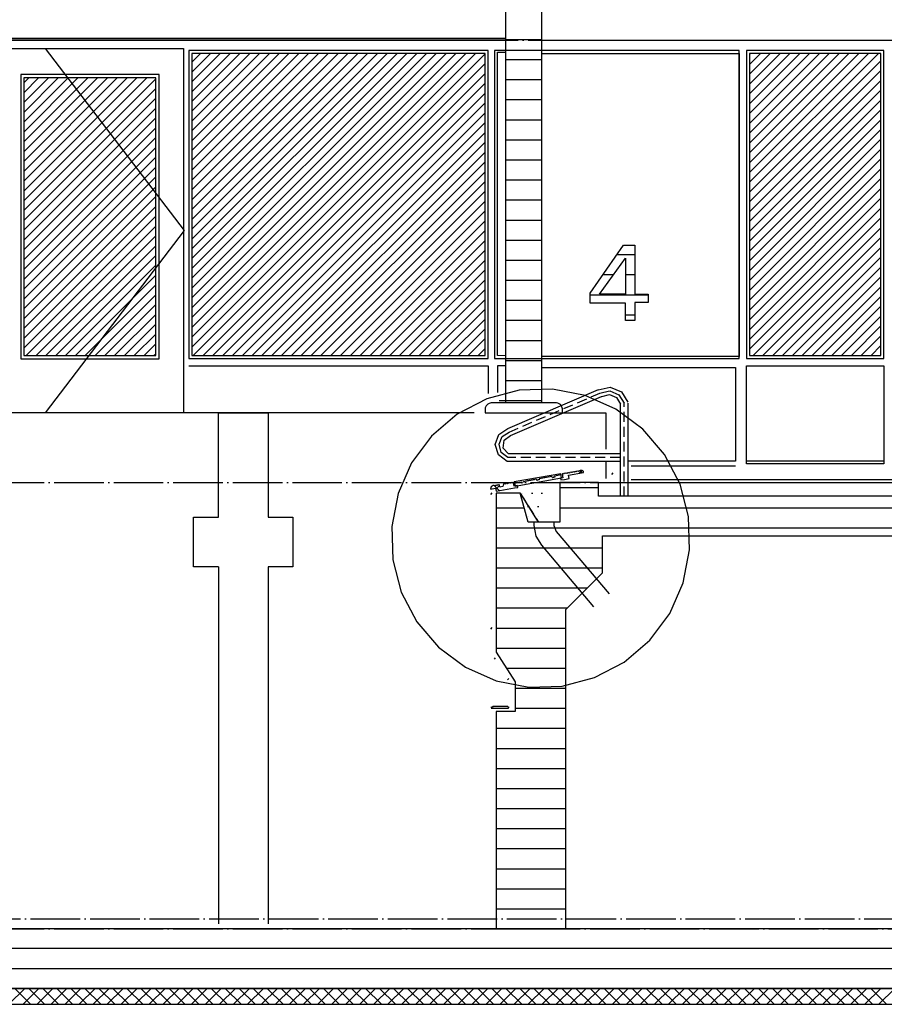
# Model space of a CAD drawing. Extents: x -37450 to 20409, y -12428 to 23550.
# Tile 27 of 55: x -15037 to -10680, y -9894 to -4933. Entities that reach past the tile are written whole.
import ezdxf

# ---------------------------------------------------------------- set-up
doc = ezdxf.new("R2010")
doc.units = 0
doc.header["$MEASUREMENT"] = 0
for name, pattern in [('DASHDOT', [300, 250, -25, 0, -25]), ('DASHED', [75, 50, -25]), ('DOT', [50, 0, -50])]:
    doc.linetypes.add(name, pattern=pattern)
for name, color, linetype in [('LAYER01', 7, 'CONTINUOUS'), ('LAYER05', 7, 'CONTINUOUS'), ('LAYER23', 5, 'CONTINUOUS'), ('LAYER28', 1, 'CONTINUOUS'), ('LAYER31', 3, 'CONTINUOUS'), ('LAYER32', 3, 'CONTINUOUS')]:
    doc.layers.add(name, color=color, linetype=linetype)

msp = doc.modelspace()

# ---------------------------------------------------------------- linework, layer by layer
at = {"layer": 'LAYER01', "color": 1, "linetype": 'DASHDOT'}
for p, q in [((-32582.25405, -5036.12635), (-3736.12745, -5036.12635)), ((-33169.5038, -7264.1266), (-4420.06415, -7264.1266)), ((-32688.2538, -9464.1266), (-4420.06415, -9464.1266)), ((-33169.5038, -9514.1266), (-4420.06415, -9514.1266))]:
    msp.add_line(p, q, dxfattribs=at)
at = {"layer": 'LAYER01', "color": 5, "linetype": 'Continuous'}
for p, q in [((-17056.37665, -5026.1257), (-12586.56615, -5026.1257)), ((-17056.37665, -5036.12635), (-12586.56615, -5036.12635)), ((-12747.6898, -6914.1258), (-28195.44065, -6914.1258)), ((-12747.6898, -6914.1258), (-12747.6898, -6914.1258)), ((-12691.5642, -6913.3438), (-12084.2514, -6913.3438)), ((-12084.2514, -6913.3438), (-12084.2514, -7096.12655)), ((-12084.2514, -7160.12575), (-12084.2514, -7244.12535)), ((-11430.8159, -7182.12585), (-11955.56565, -7182.12585)), ((-11955.56565, -7249.12565), (-9887.5641, -7249.12565)), ((-15091.0721, -9894.12535), (-15011.0733, -9814.1258)), ((-14982.3105, -9894.12535), (-15062.3108, -9814.1258)), ((-15020.36135, -9894.12535), (-14940.36405, -9814.1258)), ((-14911.59975, -9894.12535), (-14991.5985, -9814.1258)), ((-14949.6521, -9894.12535), (-14869.6533, -9814.1258)), ((-14840.889, -9894.12535), (-14920.88775, -9814.1258)), ((-14878.94135, -9894.12535), (-14798.94105, -9814.1258)), ((-14770.1767, -9894.12535), (-14850.177, -9814.1258)), ((-14808.22905, -9894.12535), (-14728.2303, -9814.1258)), ((-14699.46595, -9894.12535), (-14779.4647, -9814.1258)), ((-14737.52135, -9894.12615), (-14657.51955, -9814.1258)), ((-14628.7567, -9894.12535), (-14708.757, -9814.1258)), ((-14666.8091, -9894.12615), (-14586.8088, -9814.1258)), ((-14558.04595, -9894.12535), (-14638.04475, -9814.1258)), ((-14596.09835, -9894.12615), (-14516.09955, -9814.1258)), ((-14487.3352, -9894.12535), (-14567.334, -9814.1258)), ((-14525.38755, -9894.12615), (-14445.3888, -9814.1258)), ((-14416.6229, -9894.12535), (-14496.62325, -9814.1258)), ((-14454.67835, -9894.12615), (-14374.6765, -9814.1258)), ((-14345.9152, -9894.12535), (-14425.914, -9814.1258)), ((-14383.9676, -9894.12615), (-14303.9688, -9814.12735)), ((-14275.20295, -9894.12535), (-14355.20325, -9814.1258)), ((-14313.2553, -9894.12615), (-14233.25655, -9814.12735)), ((-14204.4922, -9894.12535), (-14284.49095, -9814.1258)), ((-14242.54455, -9894.12615), (-14162.5458, -9814.12735)), ((-14133.78145, -9894.12535), (-14213.7802, -9814.1258)), ((-14171.8338, -9894.12615), (-14091.835, -9814.12735)), ((-14063.06915, -9894.12535), (-14143.06945, -9814.1258)), ((-14101.12455, -9894.12615), (-14021.1258, -9814.12735)), ((-13992.36145, -9894.12535), (-14072.36025, -9814.1258)), ((-14030.4138, -9894.12615), (-13950.41505, -9814.12735)), ((-13921.64915, -9894.12535), (-14001.6495, -9814.1258)), ((-13959.70305, -9894.12535), (-13879.70275, -9814.12735)), ((-13850.9384, -9894.12535), (-13930.9372, -9814.1258)), ((-13888.9908, -9894.12535), (-13808.992, -9814.12735)), ((-13780.22765, -9894.12535), (-13860.22645, -9814.1258)), ((-13818.28005, -9894.12535), (-13738.28125, -9814.12735)), ((-13709.51845, -9894.12535), (-13789.5172, -9814.1258)), ((-13747.5708, -9894.12535), (-13667.572, -9814.12735)), ((-13638.8077, -9894.12535), (-13718.80645, -9814.12505)), ((-13676.86005, -9894.12535), (-13596.86125, -9814.1258)), ((-13568.0969, -9894.12385), (-13648.0957, -9814.1258)), ((-13606.1493, -9894.12535), (-13526.149, -9814.1258)), ((-13497.38465, -9894.12535), (-13577.3834, -9814.12505)), ((-13535.437, -9894.12535), (-13455.43825, -9814.1258)), ((-13426.6739, -9894.12535), (-13506.67265, -9814.1258)), ((-13464.72625, -9894.12535), (-13384.7275, -9814.1258)), ((-13355.96465, -9894.12385), (-13435.96345, -9814.1258)), ((-13394.0155, -9894.12535), (-13314.01825, -9814.1258)), ((-13285.2539, -9894.12535), (-13365.2527, -9814.12505)), ((-13323.30625, -9894.12535), (-13243.3075, -9814.1258)), ((-13214.54315, -9894.12535), (-13294.54195, -9814.1258)), ((-13252.59705, -9894.12615), (-13172.5952, -9814.1258)), ((-13143.83085, -9894.12385), (-13223.8312, -9814.1258)), ((-13181.8863, -9894.12615), (-13101.88445, -9814.1258)), ((-13073.12315, -9894.12535), (-13153.12195, -9814.12505)), ((-13111.17555, -9894.12615), (-13031.1737, -9814.1258)), ((-13002.4109, -9894.12385), (-13082.4112, -9814.1258)), ((-13040.46325, -9894.12615), (-12960.4645, -9814.1258)), ((-12931.70015, -9894.12535), (-13011.6989, -9814.12505)), ((-12969.7525, -9894.12615), (-12889.7537, -9814.1258)), ((-12860.9894, -9894.12535), (-12940.98815, -9814.12505)), ((-12899.04175, -9894.12615), (-12819.0445, -9814.12735)), ((-12790.27785, -9894.12385), (-12870.2774, -9814.1258)), ((-12828.3325, -9894.12615), (-12748.333, -9814.12735)), ((-12719.56865, -9894.12535), (-12799.5682, -9814.12505)), ((-12757.621, -9894.12615), (-12677.6222, -9814.12735)), ((-12648.8579, -9894.12535), (-12728.85665, -9814.12505)), ((-12686.91025, -9894.12615), (-12606.9107, -9814.12735)), ((-12578.14635, -9894.12385), (-12658.1459, -9814.1258)), ((-12616.19875, -9894.12615), (-12536.19995, -9814.12735)), ((-12507.43485, -9894.12535), (-12587.4344, -9814.12505)), ((-12545.4872, -9894.12615), (-12465.4907, -9814.12735)), ((-12436.7264, -9894.12535), (-12516.7259, -9814.1258)), ((-12474.77875, -9894.12615), (-12394.77995, -9814.12735)), ((-12366.01485, -9894.12385), (-12446.0144, -9814.12505)), ((-12404.06725, -9894.12535), (-12324.06845, -9814.12735)), ((-12295.3041, -9894.12535), (-12375.3029, -9814.12505)), ((-12333.3565, -9894.12535), (-12253.35695, -9814.12735)), ((-12224.5926, -9894.12385), (-12304.59215, -9814.1258)), ((-12262.64495, -9894.12535), (-12182.6462, -9814.12735)), ((-12153.88105, -9894.12535), (-12233.8829, -9814.12505)), ((-12191.9342, -9894.12535), (-12111.93695, -9814.12735)), ((-12083.1726, -9894.12535), (-12163.17215, -9814.12505)), ((-12121.225, -9894.12535), (-12041.2262, -9814.1258)), ((-12012.4611, -9894.12385), (-12092.46065, -9814.1258)), ((-12050.5142, -9894.12535), (-11970.5147, -9814.1258)), ((-11941.75035, -9894.12535), (-12021.7491, -9814.12505)), ((-11979.8027, -9894.12535), (-11899.80315, -9814.1258)), ((-11871.0388, -9894.12535), (-11951.03835, -9814.12505)), ((-11909.0912, -9894.12535), (-11829.0924, -9814.1258)), ((-11800.33035, -9894.12385), (-11880.32915, -9814.12505)), ((-11838.3827, -9894.12615), (-11758.3809, -9814.1258)), ((-11729.61885, -9894.12535), (-11809.6184, -9814.12505)), ((-11767.6712, -9894.12615), (-11687.6724, -9814.1258)), ((-11658.9081, -9894.12385), (-11738.90685, -9814.12505)), ((-11696.96045, -9894.12615), (-11616.9609, -9814.1258)), ((-11588.19655, -9894.12385), (-11668.19535, -9814.12505)), ((-11626.2512, -9894.12615), (-11546.2494, -9814.1258)), ((-11517.48505, -9894.12535), (-11597.4846, -9814.12505)), ((-11555.54045, -9894.12615), (-11475.53865, -9814.1258)), ((-11446.7766, -9894.12385), (-11526.77535, -9814.1258)), ((-11484.82895, -9894.12615), (-11404.8271, -9814.1258)), ((-11376.06505, -9894.12385), (-11456.0646, -9814.12505)), ((-11414.11745, -9894.12615), (-11334.11865, -9814.12735)), ((-11305.3543, -9894.12535), (-11385.3531, -9814.12505)), ((-11343.4067, -9894.12615), (-11263.4094, -9814.12735)), ((-11234.6428, -9894.12385), (-11314.64235, -9814.12505)), ((-11272.69745, -9894.12615), (-11192.69865, -9814.12735)), ((-11163.93435, -9894.12535), (-11243.9331, -9814.12505)), ((-11201.9867, -9894.12615), (-11121.98715, -9814.12735)), ((-11093.2228, -9894.12385), (-11173.22235, -9814.12505)), ((-11131.2752, -9894.12615), (-11051.2764, -9814.12735)), ((-11022.5113, -9894.12385), (-11102.51085, -9814.12505)), ((-11060.5644, -9894.12615), (-10980.5649, -9814.12735)), ((-10951.80055, -9894.12535), (-11031.7993, -9814.12505)), ((-10989.8529, -9894.12615), (-10909.85335, -9814.12735)), ((-10881.089, -9894.12385), (-10961.09085, -9814.12505)), ((-10919.1437, -9894.12615), (-10839.1449, -9814.12735)), ((-10810.38055, -9894.12385), (-10890.37935, -9814.12505)), ((-10848.4329, -9894.12535), (-10768.4334, -9814.12735)), ((-10739.66905, -9894.12535), (-10819.6686, -9814.12505)), ((-10777.7214, -9894.12535), (-10697.72265, -9814.12735)), ((-10668.9583, -9894.12385), (-10748.95705, -9814.12505)), ((-10707.01065, -9894.12535), (-10627.0111, -9814.12735))]:
    msp.add_line(p, q, dxfattribs=at)
at = {"layer": 'LAYER01', "color": 3, "linetype": 'Continuous'}
for p, q in [((-12406.56435, -5034.1915), (-12586.56615, -5034.1915)), ((-12406.56435, -5135.2581), (-12586.56615, -5135.2581)), ((-12406.56435, -5236.3247), (-12586.56615, -5236.3247)), ((-12406.56435, -5337.389), (-12586.56615, -5337.389)), ((-12406.56435, -5438.4556), (-12586.56615, -5438.4556)), ((-12406.56435, -5539.52215), (-12586.56615, -5539.52215)), ((-12406.56435, -5640.58875), (-12586.56615, -5640.58875)), ((-12406.56435, -5741.65535), (-12586.56615, -5741.65535)), ((-12406.56435, -5842.72195), (-12586.56615, -5842.72195)), ((-12406.56435, -5943.78855), (-12586.56615, -5943.78855)), ((-12406.56435, -6044.8551), (-12586.56615, -6044.8551)), ((-12406.56435, -6145.91905), (-12586.56615, -6145.91905)), ((-12406.56435, -6246.98565), (-12586.56615, -6246.98565)), ((-12406.56435, -6348.0522), (-12586.56615, -6348.0522)), ((-12406.56435, -6449.1188), (-12586.56615, -6449.1188)), ((-12406.56435, -6550.1854), (-12586.56615, -6550.1854)), ((-12406.56435, -6651.252), (-12586.56615, -6651.252)), ((-12406.56435, -6752.31855), (-12586.56615, -6752.31855)), ((-12406.56435, -6853.38515), (-12621.41645, -6853.38515)), ((-12300.502, -7241.0797), (-12311.8141, -7243.0786)), ((-12311.8141, -7243.0786), (-12310.31495, -7251.9539)), ((-12301.1284, -7219.90585), (-12303.5652, -7223.37495)), ((-12303.5652, -7223.37495), (-12300.502, -7241.0797)), ((-12297.62725, -7222.34575), (-12301.1284, -7219.90585)), ((-12295.19045, -7218.87665), (-12297.62725, -7222.34575)), ((-12291.7511, -7221.2967), (-12295.19045, -7218.87665)), ((-12289.31425, -7217.85965), (-12291.7511, -7221.2967)), ((-12291.7511, -7221.2967), (-12291.7511, -7221.2967)), ((-12285.81545, -7220.2675), (-12289.31425, -7217.85965)), ((-12283.3763, -7216.82815), (-12285.81545, -7220.2675)), ((-12279.93925, -7219.28255), (-12283.3763, -7216.82815)), ((-12277.44065, -7215.81345), (-12279.93925, -7219.28255)), ((-12274.0013, -7218.25105), (-12277.44065, -7215.81345)), ((-12271.5645, -7214.78195), (-12274.0013, -7218.25105)), ((-12271.87655, -7227.6573), (-12196.00145, -7214.48515)), ((-12268.8774, -7244.76625), (-12271.87655, -7227.6573)), ((-12268.06335, -7217.23635), (-12271.5645, -7214.78195)), ((-12265.62655, -7213.797), (-12268.06335, -7217.23635)), ((-12262.1895, -7216.17205), (-12265.62655, -7213.797)), ((-12259.75265, -7212.73575), (-12262.1895, -7216.17205)), ((-12256.25155, -7215.18785), (-12259.75265, -7212.73575)), ((-12253.8147, -7211.71875), (-12256.25155, -7215.18785)), ((-12250.3784, -7214.15635), (-12253.8147, -7211.71875)), ((-12247.87675, -7210.68725), (-12250.3784, -7214.15635)), ((-12244.44045, -7213.14165), (-12247.87675, -7210.68725)), ((-12242.00365, -7209.7046), (-12244.44045, -7213.14165)), ((-12238.5025, -7212.11015), (-12242.00365, -7209.7046)), ((-12236.06565, -7208.64105), (-12238.5025, -7212.11015)), ((-12232.62635, -7211.09545), (-12236.06565, -7208.64105)), ((-12230.1895, -7207.62635), (-12232.62635, -7211.09545)), ((-12226.69065, -7210.06395), (-12230.1895, -7207.62635)), ((-12224.25155, -7206.59485), (-12226.69065, -7210.06395)), ((-12220.8145, -7209.04695), (-12224.25155, -7206.59485)), ((-12218.3159, -7205.6099), (-12220.8145, -7209.04695)), ((-12214.87655, -7207.9857), (-12218.3159, -7205.6099)), ((-12212.43975, -7204.54635), (-12214.87655, -7207.9857)), ((-12210.1906, -7204.1725), (-12212.43975, -7204.54635)), ((-12208.00095, -7203.7819), (-12210.1906, -7204.1725)), ((-12210.1906, -7204.1725), (-12210.1906, -7204.1725)), ((-12204.81415, -7204.0169), (-12208.00095, -7203.7819)), ((-12203.06475, -7204.42275), (-12204.81415, -7204.0169)), ((-12200.93995, -7205.28105), (-12203.06475, -7204.42275)), ((-12199.8787, -7206.0478), (-12200.93995, -7205.28105)), ((-12198.44055, -7206.9214), (-12199.8787, -7206.0478)), ((-12196.7514, -7209.95485), (-12198.44055, -7206.9214)), ((-12196.00145, -7214.48515), (-12196.7514, -7209.95485)), ((-12196.7514, -7209.95485), (-12196.7514, -7209.95485)), ((-12661.43645, -7286.8141), (-12663.9076, -7298.03465)), ((-12651.75245, -7280.6267), (-12661.43645, -7286.8141)), ((-12645.8145, -7279.5944), (-12651.75245, -7280.6267)), ((-12651.75245, -7280.6267), (-12651.75245, -7280.6267)), ((-12642.37745, -7282.06405), (-12645.8145, -7279.5944)), ((-12639.87655, -7278.59495), (-12642.37745, -7282.06405)), ((-12636.4395, -7281.03255), (-12639.87655, -7278.59495)), ((-12636.75155, -7308.4709), (-12544.1269, -7292.43775)), ((-12634.0645, -7277.5635), (-12636.4395, -7281.03255)), ((-12630.56335, -7280.0003), (-12634.0645, -7277.5635)), ((-12628.12655, -7276.532), (-12630.56335, -7280.0003)), ((-12624.62845, -7279.00085), (-12628.12655, -7276.532)), ((-12622.18855, -7275.49975), (-12624.62845, -7279.00085)), ((-12618.6905, -7277.96935), (-12622.18855, -7275.49975)), ((-12618.25255, -7286.78205), (-12618.6905, -7277.96935)), ((-12617.2531, -7288.43765), (-12616.1888, -7286.6562)), ((-12617.2531, -7288.4224), (-12617.2531, -7288.43765)), ((-12603.23945, -7285.0403), (-12617.24015, -7288.4125)), ((-12598.56565, -7271.4081), (-12603.23945, -7285.0403)), ((-12593.62715, -7270.56425), (-12598.56565, -7271.4081)), ((-12598.56565, -7271.4081), (-12598.56565, -7271.4081)), ((-12590.1909, -7273.0011), (-12593.62715, -7270.56425)), ((-12587.6892, -7269.5328), (-12590.1909, -7273.0011)), ((-12584.25295, -7272.00165), (-12587.6892, -7269.5328)), ((-12581.81535, -7268.53255), (-12584.25295, -7272.00165)), ((-12578.31495, -7270.97015), (-12581.81535, -7268.53255)), ((-12575.8774, -7267.50105), (-12578.31495, -7270.97015)), ((-12572.377, -7269.9379), (-12575.8774, -7267.50105)), ((-12569.9394, -7266.46955), (-12572.377, -7269.9379)), ((-12566.50315, -7268.9064), (-12569.9394, -7266.46955)), ((-12564.00145, -7265.4373), (-12566.50315, -7268.9064)), ((-12560.627, -7267.90695), (-12564.00145, -7265.4373)), ((-12558.19015, -7264.43785), (-12560.627, -7267.90695)), ((-12554.68905, -7266.87545), (-12558.19015, -7264.43785)), ((-12552.2522, -7263.40635), (-12554.68905, -7266.87545)), ((-12548.75335, -7265.8432), (-12552.2522, -7263.40635)), ((-12545.69015, -7283.62505), (-12548.75335, -7265.8432)), ((-12529.19005, -7280.75025), (-12545.69015, -7283.62505)), ((-12544.1269, -7292.43775), (-12527.6886, -7289.563)), ((-12527.6886, -7289.563), (-12529.19005, -7280.75025)), ((-12121.0022, -7264.1266), (-12315.56475, -7264.1266)), ((-12315.56475, -7264.1266), (-12315.56475, -7464.1266)), ((-12310.31495, -7251.9539), (-12292.56515, -7248.87545)), ((-12292.56515, -7248.87545), (-12268.8774, -7244.76625)), ((-12121.0022, -7334.12475), (-12121.0022, -7264.1266)), ((-12663.93965, -7297.95305), (-12639.31505, -7293.68745)), ((-12639.31505, -7293.68745), (-12636.75155, -7308.4709)), ((-12515.5655, -7319.1269), (-12635.56365, -7319.1269)), ((-12635.56365, -7319.1269), (-12635.56365, -8119.12615)), ((-12475.56535, -7464.1266), (-12515.5655, -7319.1269)), ((-9610.56595, -7334.12475), (-12121.0022, -7334.12475)), ((-12315.56475, -7464.1266), (-12475.56535, -7464.1266)), ((-12101.00175, -7534.21935), (-9610.56595, -7534.1255)), ((-12100.5638, -7719.2192), (-12101.00175, -7534.21935)), ((-12285.56595, -7904.21905), (-12100.5638, -7719.2192)), ((-12285.56595, -9514.1266), (-12285.56595, -7904.21905)), ((-12635.56365, -8119.12615), (-12540.56395, -8269.12615)), ((-12540.56395, -8269.12615), (-12540.56395, -8419.1269)), ((-12663.50175, -8397.12675), (-12660.5034, -8397.12675)), ((-12540.56395, -8419.1269), (-12635.56365, -8419.1269)), ((-12635.56365, -8419.1269), (-12635.56365, -9514.1266)), ((-12573.56415, -8397.0627), (-12570.5658, -8397.0627)), ((-9160.5644, -9514.1266), (-31680.5664, -9514.1266)), ((-12635.56365, -9514.1266), (-12285.56595, -9514.1266)), ((-31680.5664, -9814.1258), (-9160.5644, -9814.1258))]:
    msp.add_line(p, q, dxfattribs=at)
at = {"layer": 'LAYER01', "color": 1, "linetype": 'Continuous'}
for p, q in [((-12577.0035, -6992.50185), (-12120.7527, -6797.00165)), ((-12122.8775, -6798.0957), (-12062.323, -6784.37345)), ((-12062.323, -6784.37345), (-12005.12085, -6808.2268)), ((-12564.56605, -7028.53315), (-12105.7518, -6831.93895)), ((-12103.62625, -6830.84335), (-12065.7028, -6822.2107)), ((-12065.7028, -6822.2107), (-12029.70125, -6837.1895)), ((-12029.70125, -6837.1895), (-12009.09195, -6870.17745)), ((-12005.12085, -6808.2268), (-11972.2809, -6860.78795)), ((-12691.00265, -6888.0951), (-12691.4406, -6894.1246)), ((-12691.4406, -6894.1246), (-12691.4406, -6913.3438)), ((-12686.62795, -6877.845), (-12691.00265, -6888.0951)), ((-12678.7529, -6869.75175), (-12686.62795, -6877.845)), ((-12671.8773, -6866.00115), (-12678.7529, -6869.75175)), ((-12661.43875, -6864.1258), (-12671.8773, -6866.00115)), ((-12655.75335, -6864.1258), (-12661.43875, -6864.1258)), ((-12332.44095, -6864.1258), (-12655.75335, -6864.1258)), ((-12324.93895, -6865.18935), (-12332.44095, -6864.1258)), ((-12318.06335, -6867.7826), (-12324.93895, -6865.18935)), ((-12312.19025, -6872.18855), (-12318.06335, -6867.7826)), ((-12308.1276, -6876.9066), (-12312.19025, -6872.18855)), ((-12304.75235, -6882.71865), (-12308.1276, -6876.9066)), ((-12303.0655, -6888.5948), (-12304.75235, -6882.71865)), ((-12302.4391, -6894.1246), (-12303.0655, -6888.5948)), ((-12302.4391, -6913.3438), (-12302.4391, -6894.1246)), ((-12009.6901, -7334.12475), (-12009.6901, -6865.4686)), ((-11971.6896, -7334.12475), (-11971.6896, -6865.4686)), ((-12622.3221, -7022.7234), (-12577.00575, -6992.4942)), ((-12640.6555, -7074.02265), (-12622.3221, -7022.7234)), ((-12596.3066, -7051.9333), (-12564.5508, -7028.5179)), ((-12624.75965, -7126.1284), (-12640.6555, -7074.02265)), ((-12600.31965, -7091.11405), (-12596.3066, -7051.9333)), ((-12574.0021, -7120.46965), (-12600.31965, -7091.11405)), ((-12580.8777, -7158.47015), (-12624.75965, -7126.1284)), ((-12011.68975, -7120.46965), (-12574.0021, -7120.46965)), ((-12011.68975, -7158.47015), (-12580.8777, -7158.47015)), ((-12309.68855, -7221.4073), (-12544.6907, -7262.00105)), ((-12541.0637, -7282.81405), (-12306.12795, -7242.0944)), ((-12386.689, -7240.345), (-12419.6892, -7246.0327)), ((-12354.9408, -7234.84495), (-12408.81575, -7244.1574)), ((-12353.93905, -7240.43885), (-12354.9408, -7234.84495)), ((-12351.50145, -7240.8127), (-12347.50135, -7238.50175)), ((-12351.50145, -7240.8127), (-12351.50145, -7240.8127)), ((-12340.81575, -7238.03175), (-12347.50135, -7238.50175)), ((-12308.7532, -7226.8753), (-12341.7511, -7232.5638)), ((-12341.7511, -7232.5638), (-12340.81575, -7238.03175)), ((-12306.12795, -7242.0944), (-12309.68855, -7221.4073)), ((-12217.10585, -7218.14955), (-12203.31955, -7204.36325)), ((-12202.0355, -7215.5342), (-12212.68235, -7204.88815)), ((-12053.86355, -7224.61165), (-12046.1319, -7216.88005)), ((-12661.43645, -7286.8141), (-12663.9076, -7298.03465)), ((-12651.75245, -7280.6267), (-12661.43645, -7286.8141)), ((-12645.8145, -7279.5944), (-12651.75245, -7280.6267)), ((-12651.75245, -7280.6267), (-12651.75245, -7280.6267)), ((-12620.95185, -7305.73655), (-12646.90325, -7279.78515)), ((-12642.37745, -7282.06405), (-12645.8145, -7279.5944)), ((-12639.87655, -7278.59495), (-12642.37745, -7282.06405)), ((-12636.4395, -7281.03255), (-12639.87655, -7278.59495)), ((-12638.2408, -7299.8726), (-12618.5791, -7280.2109)), ((-12636.75155, -7308.4709), (-12544.1269, -7292.43775)), ((-12634.0645, -7277.5635), (-12636.4395, -7281.03255)), ((-12630.56335, -7280.0003), (-12634.0645, -7277.5635)), ((-12628.12655, -7276.532), (-12630.56335, -7280.0003)), ((-12624.62845, -7279.00085), (-12628.12655, -7276.532)), ((-12622.18855, -7275.49975), (-12624.62845, -7279.00085)), ((-12618.6905, -7277.96935), (-12622.18855, -7275.49975)), ((-12618.25255, -7286.78205), (-12618.6905, -7277.96935)), ((-12617.2531, -7288.43765), (-12616.1888, -7286.6562)), ((-12617.2531, -7288.4224), (-12617.2531, -7288.43765)), ((-12603.23945, -7285.0403), (-12617.24015, -7288.4125)), ((-12598.56565, -7271.4081), (-12603.23945, -7285.0403)), ((-12593.62715, -7270.56425), (-12598.56565, -7271.4081)), ((-12598.56565, -7271.4081), (-12598.56565, -7271.4081)), ((-12590.1909, -7273.0011), (-12593.62715, -7270.56425)), ((-12587.6892, -7269.5328), (-12590.1909, -7273.0011)), ((-12584.25295, -7272.00165), (-12587.6892, -7269.5328)), ((-12581.81535, -7268.53255), (-12584.25295, -7272.00165)), ((-12578.31495, -7270.97015), (-12581.81535, -7268.53255)), ((-12575.8774, -7267.50105), (-12578.31495, -7270.97015)), ((-12572.377, -7269.9379), (-12575.8774, -7267.50105)), ((-12569.9394, -7266.46955), (-12572.377, -7269.9379)), ((-12566.50315, -7268.9064), (-12569.9394, -7266.46955)), ((-12564.00145, -7265.4373), (-12566.50315, -7268.9064)), ((-12560.627, -7267.90695), (-12564.00145, -7265.4373)), ((-12558.19015, -7264.43785), (-12560.627, -7267.90695)), ((-12554.68905, -7266.87545), (-12558.19015, -7264.43785)), ((-12552.2522, -7263.40635), (-12554.68905, -7266.87545)), ((-12548.75335, -7265.8432), (-12552.2522, -7263.40635)), ((-12545.69015, -7283.62505), (-12548.75335, -7265.8432)), ((-12529.19005, -7280.75025), (-12545.69015, -7283.62505)), ((-12544.6907, -7262.00105), (-12541.0637, -7282.81405)), ((-12544.1269, -7292.43775), (-12527.6886, -7289.563)), ((-12543.75305, -7267.5308), (-12510.75285, -7261.81335)), ((-12527.6886, -7289.563), (-12529.19005, -7280.75025)), ((-12510.75285, -7261.81335), (-12509.8152, -7267.2806)), ((-12509.8152, -7267.2806), (-12503.37755, -7265.4701)), ((-12507.3784, -7267.78335), (-12503.37755, -7265.4701)), ((-12507.3784, -7267.78335), (-12507.3784, -7267.78335)), ((-12497.56545, -7259.53215), (-12443.68895, -7250.1869)), ((-12496.6278, -7265.12605), (-12497.56545, -7259.53215)), ((-12432.8766, -7248.3139), (-12486.75155, -7257.6271)), ((-12431.87715, -7253.9078), (-12432.8766, -7248.3139)), ((-12429.4403, -7254.3434), (-12425.43945, -7252.03245)), ((-12429.4403, -7254.3434), (-12429.4403, -7254.3434)), ((-12418.75155, -7251.5007), (-12425.43945, -7252.03245)), ((-12419.6892, -7246.0327), (-12418.75155, -7251.5007)), ((-12100.5638, -7264.1266), (-9610.56595, -7264.1266)), ((-12663.93965, -7297.95305), (-12639.31505, -7293.68745)), ((-12663.6902, -7325.32195), (-12655.6885, -7317.31795)), ((-12639.31505, -7293.68745), (-12636.75155, -7308.4709)), ((-12515.5655, -7319.1269), (-12425.1274, -7464.1266)), ((-12663.6902, -8004.14505), (-12655.6885, -7996.14335)), ((-12644.5503, -8154.70965), (-12638.73595, -8148.89525)), ((-12578.8147, -8258.67845), (-12572.9851, -8252.8488)), ((-12660.00135, -8399.9077), (-12660.5034, -8402.1271)), ((-12660.5034, -8402.1271), (-12573.56415, -8402.1271)), ((-12659.0019, -8398.4703), (-12660.00135, -8399.9077)), ((-12658.5022, -8397.7501), (-12659.0019, -8398.4703)), ((-12657.2525, -8396.12425), (-12658.5022, -8397.7501)), ((-12655.5649, -8395.1248), (-12657.2525, -8396.12425)), ((-12653.9398, -8394.34585), (-12655.5649, -8395.1248)), ((-12617.06465, -8394.12535), (-12652.62835, -8394.06355)), ((-12652.62835, -8394.06355), (-12652.62835, -8397.0001)), ((-12576.56555, -8394.12535), (-12617.06465, -8394.12535)), ((-12617.06465, -8394.12535), (-12617.06465, -8394.12535)), ((-12573.56415, -8397.12675), (-12576.56555, -8397.12675)), ((-12573.56415, -8402.1271), (-12573.56415, -8397.12675)), ((-9160.5644, -9814.1258), (-31680.5664, -9814.1258)), ((-31760.5652, -9894.12535), (-9080.56565, -9894.12535))]:
    msp.add_line(p, q, dxfattribs=at)
at = {"layer": 'LAYER01', "color": 2, "linetype": 'DASHED'}
for p, q in [((-12570.6894, -7010.46905), (-12113.253, -6814.46915)), ((-12113.253, -6814.46915), (-12064.09225, -6803.2837)), ((-12064.09225, -6803.2837), (-12017.4095, -6822.70815)), ((-12017.4095, -6822.70815), (-11990.6868, -6865.48385)), ((-11990.6891, -7334.12475), (-11990.6891, -6865.4686)), ((-12621.5851, -7072.34495), (-12606.28965, -7033.0826)), ((-12606.28965, -7033.0826), (-12570.73135, -7010.47895)), ((-12610.6323, -7113.1363), (-12621.5851, -7072.34495)), ((-12577.6886, -7139.46915), (-12610.6323, -7113.1363)), ((-12011.68975, -7139.46915), (-12577.6886, -7139.46915)), ((-12515.5655, -7319.1269), (-12423.2521, -7464.1266))]:
    msp.add_line(p, q, dxfattribs=at)
at = {"layer": 'LAYER01', "color": 6, "linetype": 'Continuous'}
for p, q in [((-12315.56475, -7290.66925), (-12121.0022, -7290.66925)), ((-12635.56365, -7391.73585), (-12495.5345, -7391.73585)), ((-12315.56475, -7391.73585), (-6715.06425, -7391.73585)), ((-12635.56365, -7492.80015), (-6715.06425, -7492.80015)), ((-12635.56365, -7593.86675), (-12100.8606, -7593.86675)), ((-12635.56365, -7694.9333), (-12100.62025, -7694.9333)), ((-12635.56365, -7795.9999), (-12177.34605, -7795.9999)), ((-12635.56365, -7897.0665), (-12278.41265, -7897.0665)), ((-12635.56365, -7998.1331), (-12285.56595, -7998.1331)), ((-12635.56365, -8099.1989), (-12285.56595, -8099.1989)), ((-12584.17585, -8200.2655), (-12285.56595, -8200.2655)), ((-12540.56395, -8301.3321), (-12285.56595, -8301.3321)), ((-12540.56395, -8402.3964), (-12285.56595, -8402.3964)), ((-12635.56365, -8503.463), (-12285.56595, -8503.463)), ((-12635.56365, -8604.52955), (-12285.56595, -8604.52955)), ((-12635.56365, -8705.59615), (-12285.56595, -8705.59615)), ((-12635.56365, -8806.66275), (-12285.56595, -8806.66275)), ((-12635.56365, -8907.72935), (-12285.56595, -8907.72935)), ((-12635.56365, -9008.79595), (-12285.56595, -9008.79595)), ((-12635.56365, -9109.86025), (-12285.56595, -9109.86025)), ((-12635.56365, -9210.9268), (-12285.56595, -9210.9268)), ((-12635.56365, -9311.9934), (-12285.56595, -9311.9934)), ((-12635.56365, -9413.06), (-12285.56595, -9413.06)), ((-31680.5664, -9611.99415), (-9160.5644, -9611.99415)), ((-31680.5664, -9713.06075), (-9160.5644, -9713.06075))]:
    msp.add_line(p, q, dxfattribs=at)
at = {"layer": 'LAYER01', "color": 1, "linetype": 'DOT'}
for p, q in [((-12405.25285, -7318.9682), (-12515.5655, -7319.1269)), ((-12475.251, -7384.96855), (-12475.56535, -7464.1266)), ((-12424.81615, -7384.96855), (-12425.1274, -7464.1266))]:
    msp.add_line(p, q, dxfattribs=at)
at = {"layer": 'LAYER05', "color": 3, "linetype": 'Continuous'}
for p, q in [((-12162.2513, -6310.2669), (-11994.62815, -6068.4387)), ((-11994.62815, -6068.4387), (-11966.0637, -6068.4387)), ((-11966.0637, -6068.4387), (-11937.4405, -6068.4387)), ((-11937.4405, -6068.4387), (-11937.4405, -6316.3906)), ((-12115.2527, -6316.3906), (-11984.4391, -6134.51575)), ((-11984.4391, -6134.51575), (-11984.4391, -6225.7969)), ((-11984.4391, -6225.7969), (-11984.4391, -6316.3906)), ((-12162.2513, -6361.36055), (-12162.2513, -6310.2669)), ((-11984.4391, -6316.3906), (-12115.2527, -6316.3906)), ((-11937.4405, -6316.3906), (-11870.002, -6316.3906)), ((-11870.002, -6316.3906), (-11870.002, -6358.62695)), ((-11984.4391, -6361.36055), (-12162.2513, -6361.36055)), ((-11984.4391, -6449.23475), (-11984.4391, -6361.36055)), ((-11870.002, -6358.62695), (-11937.4405, -6358.62695)), ((-11937.4405, -6358.62695), (-11937.4405, -6449.23475)), ((-11937.4405, -6449.23475), (-11984.4391, -6449.23475))]:
    msp.add_line(p, q, dxfattribs=at)
at = {"layer": 'LAYER05', "color": 2, "linetype": 'Continuous'}
for p, q in [((-11937.4405, -6118.0996), (-12029.05045, -6118.0996)), ((-12045.3232, -6219.1662), (-12099.10585, -6219.1662)), ((-11937.4405, -6219.1662), (-11984.4391, -6219.1662)), ((-11870.002, -6320.23275), (-12162.2513, -6320.23275)), ((-11937.4405, -6421.29975), (-11984.4391, -6421.29975))]:
    msp.add_line(p, q, dxfattribs=at)
at = {"layer": 'LAYER05', "color": 1, "linetype": 'Continuous'}
for p, q in [((-12352.73895, -6794.6411), (-12520.24385, -6800.1686)), ((-12187.0323, -6826.6571), (-12352.73895, -6794.6411)), ((-12683.47855, -6843.0382), (-12833.0658, -6921.1914)), ((-12520.24385, -6800.1686), (-12683.47855, -6843.0382)), ((-12032.621, -6894.7777), (-12187.0323, -6826.6571)), ((-11897.2603, -6995.57955), (-12032.621, -6894.7777)), ((-12833.0658, -6921.1914), (-12961.4868, -7030.69765)), ((-12961.4868, -7030.69765), (-13062.2879, -7166.05835)), ((-11787.75405, -7124.00055), (-11897.2603, -6995.57955)), ((-11709.60085, -7273.5878), (-11787.75405, -7124.00055)), ((-13062.2879, -7166.05835), (-13130.40925, -7320.47045)), ((-11666.73125, -7436.82175), (-11709.60085, -7273.5878)), ((-13130.40925, -7320.47045), (-13162.42525, -7486.1763)), ((-11661.20375, -7604.3274), (-11666.73125, -7436.82175)), ((-13162.37795, -7485.59495), (-13156.89695, -7653.6812)), ((-13162.37795, -7485.59495), (-13162.37795, -7485.59495)), ((-11693.219, -7770.03325), (-11661.20375, -7604.3274)), ((-13156.89695, -7653.6812), (-13114.0274, -7816.9159)), ((-11761.34035, -7924.44535), (-11693.219, -7770.03325)), ((-13114.0274, -7816.9159), (-13035.8734, -7966.50315)), ((-11862.1422, -8059.80605), (-11761.34035, -7924.44535)), ((-13035.8734, -7966.50315), (-12926.3687, -8094.92415)), ((-11990.56245, -8169.3115), (-11862.1422, -8059.80605)), ((-12926.3687, -8094.92415), (-12791.00725, -8195.726)), ((-12140.1497, -8247.4655), (-11990.56245, -8169.3115)), ((-12791.00725, -8195.726), (-12636.5959, -8263.8466)), ((-12636.5959, -8263.8466), (-12470.8893, -8295.8618)), ((-12303.3844, -8290.3351), (-12140.1497, -8247.4655)), ((-12470.8893, -8295.8618), (-12303.3844, -8290.3351))]:
    msp.add_line(p, q, dxfattribs=at)
at = {"layer": 'LAYER23', "color": 7, "linetype": 'Continuous'}
for p, q in [((-14035.5652, -7439.1258), (-14035.5652, -6914.1258)), ((-14035.5652, -6914.1258), (-13785.56365, -6914.1258)), ((-13785.56365, -6914.1258), (-13785.56365, -7439.1258)), ((-14160.56365, -7689.1258), (-14160.56365, -7439.1258)), ((-14160.56365, -7439.1258), (-14035.5652, -7439.1258)), ((-13785.56365, -7439.1258), (-13660.5652, -7439.1258)), ((-13660.5652, -7439.1258), (-13660.5652, -7689.1258)), ((-14035.5652, -7689.1258), (-14160.56365, -7689.1258)), ((-14035.5652, -7689.1258), (-14035.5652, -9489.12505)), ((-13785.56365, -7689.1258), (-13785.56365, -9489.12505)), ((-13660.5652, -7689.1258), (-13785.56365, -7689.1258))]:
    msp.add_line(p, q, dxfattribs=at)
at = {"layer": 'LAYER28', "color": 1, "linetype": 'Continuous'}
for p, q in [((-12586.56615, -6864.1258), (-12586.56615, -2493.12495)), ((-12406.56435, -6864.1258), (-12406.56435, -2493.12495)), ((-12446.37835, -7464.1266), (-12446.37835, -7480.65645)), ((-12446.37835, -7480.65645), (-12436.47385, -7534.4078)), ((-12344.7525, -7464.1266), (-12344.7525, -7480.65645)), ((-12344.7525, -7480.65645), (-12333.11615, -7512.42445)), ((-12436.47385, -7534.4078), (-12408.0635, -7581.0997)), ((-12333.12605, -7512.43745), (-12067.37745, -7826.45415)), ((-12408.0017, -7581.20345), (-12144.8776, -7892.04865))]:
    msp.add_line(p, q, dxfattribs=at)
at = {"layer": 'LAYER31', "color": 1, "linetype": 'Continuous'}
for p, q in [((-14334.37805, -5208.12685), (-15031.37815, -5208.12685)), ((-15031.37815, -5208.12685), (-15031.37815, -6641.1255)), ((-14334.37805, -5606.126), (-14334.37805, -5208.12685)), ((-14351.37785, -5226.1265), (-15016.37725, -5226.1265)), ((-15016.37725, -5226.1265), (-15016.37725, -6625.1251)), ((-14351.37785, -5226.1265), (-15016.37725, -5226.1265)), ((-15016.37725, -5226.1265), (-15016.37725, -6625.1251)), ((-14351.37785, -6625.1251), (-14351.37785, -5226.1265)), ((-14351.37785, -6625.1251), (-14351.37785, -5226.1265)), ((-14334.37805, -6641.1255), (-14334.37805, -5606.126)), ((-15031.37815, -6641.1255), (-14334.37805, -6641.1255)), ((-15016.37725, -6625.1251), (-14663.3774, -6625.1251)), ((-15016.37725, -6625.1251), (-14351.37785, -6625.1251)), ((-14663.3774, -6625.1251), (-14351.37785, -6625.1251))]:
    msp.add_line(p, q, dxfattribs=at)
at = {"layer": 'LAYER31', "color": 5, "linetype": 'Continuous'}
for p, q in [((-15016.37725, -5845.49025), (-14397.01385, -5226.1265)), ((-15016.37725, -5795.99265), (-14446.51185, -5226.1265)), ((-15016.37725, -5746.49465), (-14496.00985, -5226.1265)), ((-15016.37725, -5696.99935), (-14545.5063, -5226.1265)), ((-15016.37725, -5647.4991), (-14595.00425, -5226.1265)), ((-15016.37725, -5598.0034), (-14644.50075, -5226.1265)), ((-15016.37725, -5548.5058), (-14694.00025, -5226.1265)), ((-15016.37725, -5499.0078), (-14743.4967, -5226.1265)), ((-15016.37725, -5449.5098), (-14792.99315, -5226.1265)), ((-15016.37725, -5350.5169), (-14891.98915, -5226.1265)), ((-15016.37725, -5301.0189), (-14941.4871, -5226.1265)), ((-15016.37725, -5251.5209), (-14990.9836, -5226.1265)), ((-15016.37725, -5400.0122), (-14842.49115, -5226.12875)), ((-15016.37725, -5894.98825), (-14351.37785, -5229.9885)), ((-15016.37725, -5944.48625), (-14351.37785, -5279.48645)), ((-15016.37725, -5993.98155), (-14351.37785, -5328.9818)), ((-15016.37725, -6043.47915), (-14351.37785, -5378.4794)), ((-15016.37725, -6092.97715), (-14351.37785, -5427.97735)), ((-15016.37725, -6142.47515), (-14351.37785, -5477.47535)), ((-15016.37725, -6191.9731), (-14351.37785, -5526.97295)), ((-15016.37725, -6241.46845), (-14351.37785, -5576.46865)), ((-15016.37725, -6290.9687), (-14351.37785, -5625.96895)), ((-15016.37725, -6340.464), (-14351.37785, -5675.46425)), ((-15016.37725, -6389.962), (-14351.37785, -5724.96225)), ((-15016.37725, -6439.46), (-14351.37785, -5774.45985)), ((-15016.37725, -6488.958), (-14351.37785, -5823.9578)), ((-15016.37725, -6538.4552), (-14351.37785, -5873.45315)), ((-15016.37725, -6587.9509), (-14351.37785, -5922.95115)), ((-15004.05425, -6625.1251), (-14351.37785, -5972.4514)), ((-14954.5532, -6625.1251), (-14351.37785, -6021.9467)), ((-14905.0583, -6625.1251), (-14351.37785, -6071.4447)), ((-14855.5603, -6625.1251), (-14351.37785, -6120.9427)), ((-14806.0623, -6625.1251), (-14351.37785, -6170.4403)), ((-14756.5674, -6625.1251), (-14351.37785, -6219.9356)), ((-14707.06635, -6625.1251), (-14351.37785, -6269.4336)), ((-14657.5714, -6625.1251), (-14351.37785, -6318.93385)), ((-14608.07345, -6625.1251), (-14351.37785, -6368.4292)), ((-14558.57545, -6625.1251), (-14351.37785, -6417.92755)), ((-14509.07745, -6625.1251), (-14351.37785, -6467.42475)), ((-14459.57945, -6625.1251), (-14351.37785, -6516.92275)), ((-14410.08455, -6625.1251), (-14351.37785, -6566.41845)), ((-14360.58655, -6625.1251), (-14351.37785, -6615.91645))]:
    msp.add_line(p, q, dxfattribs=at)
at = {"layer": 'LAYER32', "color": 1, "linetype": 'Continuous'}
for p, q in [((-12586.56615, -5036.12635), (-15203.44085, -5036.12635)), ((-12406.56435, -5036.12635), (-9887.5641, -5036.12635)), ((-15161.37695, -5078.125), (-14211.3785, -5078.125)), ((-14211.3785, -5078.125), (-14211.3785, -6913.3438)), ((-12676.56555, -5088.1256), (-14184.37805, -5088.1256)), ((-14184.37805, -5088.1256), (-14184.37805, -6640.06425)), ((-12691.5642, -5103.12655), (-14169.37715, -5103.12655)), ((-14169.37715, -5103.12655), (-14169.37715, -6625.1251)), ((-12691.5642, -6625.1251), (-12691.5642, -5103.12655)), ((-12676.56555, -5841.59355), (-12676.56555, -5088.1256)), ((-11411.3144, -5088.1256), (-12644.0651, -5088.1256)), ((-12644.0651, -5088.1256), (-12644.0651, -6640.06425)), ((-12629.0642, -6625.1251), (-12629.0642, -5097.1264)), ((-12629.0642, -5097.1264), (-12586.56615, -5097.1264)), ((-12406.56435, -5103.12655), (-11411.3144, -5103.12655)), ((-11411.3144, -5841.59355), (-11411.3144, -5088.1256)), ((-11411.3144, -5103.12655), (-11411.3144, -6629.6257)), ((-10682.18995, -5088.1256), (-11374.31335, -5088.1256)), ((-11374.31335, -5088.1256), (-11374.31335, -6640.06425)), ((-10697.1901, -5103.12655), (-11359.3155, -5103.12655)), ((-11359.3155, -5103.12655), (-11359.3155, -6625.1251)), ((-10697.1901, -6625.1251), (-10697.1901, -5103.12655)), ((-10682.18995, -5841.59355), (-10682.18995, -5088.1256)), ((-12676.56555, -6640.06425), (-12676.56555, -5841.59355)), ((-11411.3144, -6640.06425), (-11411.3144, -5841.59355)), ((-10682.18995, -6640.06425), (-10682.18995, -5841.59355)), ((-14184.37805, -6640.06425), (-12676.56555, -6640.06425)), ((-14169.37715, -6625.1251), (-12691.5642, -6625.1251)), ((-12644.0651, -6640.06425), (-11411.3144, -6640.06425)), ((-12586.56615, -6626.12455), (-12629.0642, -6625.1251)), ((-11411.3144, -6629.6257), (-12406.56435, -6629.6257)), ((-11374.31335, -6640.06425), (-10682.18995, -6640.06425)), ((-11359.3155, -6625.1251), (-10697.1901, -6625.1251)), ((-14184.37805, -6677.1263), (-12676.56555, -6677.1263)), ((-12676.56555, -6677.1263), (-12676.56555, -6817.12645)), ((-12586.56615, -6677.1263), (-12629.0642, -6677.1263)), ((-12629.0642, -6677.1263), (-12629.0642, -6811.1267)), ((-12406.56435, -6685.12575), (-11430.8159, -6685.12575)), ((-11430.8159, -6685.12575), (-11430.8159, -7158.12605)), ((-11374.31335, -7158.12605), (-11374.31335, -6677.1263)), ((-11374.31335, -6677.1263), (-10682.18995, -6677.1263)), ((-10682.18995, -6677.1263), (-10682.18995, -7158.12605)), ((-14692.8772, -6913.3438), (-15161.37695, -6913.3438)), ((-14211.3785, -6913.3438), (-14692.8772, -6913.3438)), ((-11430.8159, -7158.12605), (-11971.6896, -7158.12605)), ((-10767.06545, -7158.12605), (-11374.31335, -7158.12605)), ((-11374.31335, -7170.12635), (-11374.31335, -7158.12605)), ((-10682.18995, -7170.12635), (-11374.31335, -7170.12635)), ((-10682.18995, -7158.12605), (-10767.06545, -7158.12605)), ((-10682.18995, -7158.12605), (-10682.18995, -7170.12635))]:
    msp.add_line(p, q, dxfattribs=at)
at = {"layer": 'LAYER32', "color": 5, "linetype": 'Continuous'}
for p, q in [((-14207.3776, -5995.73555), (-14907.2525, -5078.125)), ((-14169.37865, -5146.98335), (-14125.52185, -5103.12655)), ((-14169.37715, -6483.41295), (-12789.08995, -5103.12655)), ((-14169.37715, -6433.91495), (-12838.58795, -5103.12655)), ((-14169.37715, -6384.41735), (-12888.0829, -5103.12655)), ((-14169.37715, -6334.91935), (-12937.5839, -5103.12655)), ((-14169.37715, -6285.42175), (-12987.07885, -5103.12655)), ((-14169.37715, -6235.92605), (-13036.57685, -5103.12655)), ((-14169.37715, -6186.42845), (-13086.07485, -5103.12655)), ((-14169.37715, -6136.93045), (-13135.5728, -5103.12655)), ((-14169.37715, -6087.4325), (-13185.0708, -5103.12655)), ((-14169.37715, -6037.9349), (-13234.56575, -5103.12655)), ((-14169.37715, -5988.43955), (-13284.06675, -5103.12655)), ((-14169.37715, -5938.94155), (-13333.5617, -5103.12655)), ((-14169.37715, -5889.4436), (-13383.0597, -5103.12655)), ((-14169.37715, -5839.946), (-13432.5577, -5103.12655)), ((-14169.37715, -5790.448), (-13482.05565, -5103.12655)), ((-14169.37715, -5740.9527), (-13531.55365, -5103.12655)), ((-14169.37715, -5691.45205), (-13581.0486, -5103.12655)), ((-14169.37715, -5641.9567), (-13630.54655, -5103.12655)), ((-14169.37715, -5592.4591), (-13680.04455, -5103.12655)), ((-14169.37715, -5542.9634), (-13729.54255, -5103.12655)), ((-14169.37715, -5493.46315), (-13779.04055, -5103.12655)), ((-14169.37715, -5394.46985), (-13878.03495, -5103.12655)), ((-14169.37715, -5344.97225), (-13927.53145, -5103.12655)), ((-14169.37715, -5295.47425), (-13977.0294, -5103.12655)), ((-14169.37715, -5245.97625), (-14026.5274, -5103.12655)), ((-14169.37715, -5196.48095), (-14076.02385, -5103.12655)), ((-14169.37715, -5443.96555), (-13828.537, -5103.1288)), ((-14169.37715, -6582.4089), (-12691.5642, -5104.59595)), ((-14169.3741, -6532.90865), (-12739.592, -5103.12655)), ((-11359.3155, -5752.24455), (-10710.1967, -5103.12655)), ((-11359.3155, -5702.74925), (-10759.69465, -5103.12655)), ((-11359.3155, -5603.7533), (-10858.68835, -5103.12655)), ((-11359.3155, -5554.2557), (-10908.18635, -5103.12655)), ((-11359.3155, -5504.7577), (-10957.68355, -5103.12655)), ((-11359.3155, -5455.2597), (-11007.18155, -5103.12655)), ((-11359.3155, -5405.7621), (-11056.67725, -5103.12655)), ((-11359.3155, -5356.2668), (-11106.1775, -5103.12655)), ((-11359.3155, -5306.7688), (-11155.6732, -5103.12655)), ((-11359.3155, -5257.2708), (-11205.17045, -5103.12655)), ((-11359.3155, -5207.7732), (-11254.66615, -5103.12655)), ((-11359.3155, -5158.2752), (-11304.1641, -5103.12655)), ((-11359.31245, -5653.249), (-10809.19035, -5103.12655)), ((-11359.31245, -5108.77725), (-11353.6644, -5103.12655)), ((-14162.5946, -6625.1251), (-12691.5642, -5154.09395)), ((-11359.3155, -5801.74255), (-10697.1901, -5139.61755)), ((-14113.0966, -6625.1251), (-12691.5642, -5203.58925)), ((-11359.3155, -5851.24015), (-10697.19315, -5189.1178)), ((-14063.6017, -6625.1251), (-12691.5642, -5253.0895)), ((-11359.3155, -5900.73815), (-10697.1901, -5238.6135)), ((-14014.10215, -6625.1251), (-12691.5642, -5302.58485)), ((-11359.3155, -5950.23615), (-10697.1901, -5288.1111)), ((-13964.6057, -6625.1251), (-12691.5642, -5352.0828)), ((-11359.3155, -5999.73145), (-10697.1901, -5337.6091)), ((-13915.10775, -6625.1251), (-12691.5642, -5401.5808)), ((-11359.3155, -6049.2317), (-10697.19315, -5387.1071)), ((-13865.60975, -6625.1251), (-12691.5642, -5451.0784)), ((-11359.3155, -6098.72705), (-10697.1901, -5436.6047)), ((-13816.11175, -6625.1251), (-12691.5642, -5500.5764)), ((-11359.3155, -6148.225), (-10697.1901, -5486.1)), ((-13766.6153, -6625.1251), (-12691.5642, -5550.0717)), ((-11359.3155, -6197.723), (-10697.1901, -5535.598)), ((-13717.11885, -6625.1251), (-12691.5642, -5599.572)), ((-11359.3155, -6247.2206), (-10697.1901, -5585.096)), ((-13667.62085, -6625.1251), (-12691.5642, -5649.0677)), ((-11359.3155, -6296.7186), (-10697.1901, -5634.5936)), ((-13618.12285, -6625.1251), (-12691.5642, -5698.5653)), ((-11359.3155, -6346.2139), (-10697.1901, -5684.09155)), ((-13568.6264, -6625.1251), (-12691.5642, -5748.0633)), ((-11359.3155, -6395.7142), (-10697.1901, -5733.5869)), ((-13519.1284, -6625.1251), (-12691.5642, -5797.56125)), ((-11359.3155, -6445.2095), (-10697.1901, -5783.08715)), ((-13469.63195, -6625.1251), (-12691.5642, -5847.05885)), ((-11359.3155, -6494.7075), (-10697.1901, -5832.58285)), ((-13420.13245, -6625.1251), (-12691.5642, -5896.5542)), ((-11359.3155, -6544.20545), (-10697.1901, -5882.08045)), ((-13370.636, -6625.1251), (-12691.5642, -5946.05485)), ((-11359.3155, -6593.70345), (-10697.1901, -5931.57845)), ((-14907.2525, -6913.3438), (-14207.3776, -5995.73555)), ((-13321.13955, -6625.1251), (-12691.5642, -5995.55015)), ((-11341.23915, -6625.1251), (-10697.1901, -5981.07375)), ((-13271.64155, -6625.1251), (-12691.5642, -6045.04815)), ((-11291.7412, -6625.1251), (-10697.1901, -6030.57405)), ((-13222.14355, -6625.1251), (-12691.5642, -6094.54575)), ((-11242.2432, -6625.1251), (-10697.1901, -6080.06975)), ((-13172.64555, -6625.1251), (-12691.5642, -6144.04375)), ((-11192.7452, -6625.1251), (-10697.1901, -6129.56735)), ((-13123.1491, -6625.1251), (-12691.5642, -6193.5417)), ((-11143.25025, -6625.1251), (-10697.1901, -6179.0653)), ((-13073.65265, -6625.1251), (-12691.5642, -6243.03705)), ((-11093.7523, -6625.1251), (-10697.1901, -6228.5633)), ((-13024.15465, -6625.1251), (-12691.5642, -6292.53465)), ((-11044.2543, -6625.1251), (-10697.1901, -6278.0609)), ((-12974.6567, -6625.1251), (-12691.5642, -6342.0326)), ((-10994.7563, -6625.1251), (-10697.1901, -6327.55625)), ((-12925.1587, -6625.1251), (-12691.5642, -6391.5306)), ((-10945.2591, -6625.1251), (-10697.1901, -6377.0542)), ((-12875.66375, -6625.1251), (-12691.5642, -6441.0286)), ((-10895.7611, -6625.12285), (-10697.1901, -6426.5518)), ((-12826.1627, -6625.1251), (-12691.5642, -6490.5266)), ((-10846.2631, -6625.1251), (-10697.1901, -6476.0498)), ((-12776.667, -6625.1251), (-12691.5642, -6540.0238)), ((-10796.76745, -6625.1251), (-10697.1901, -6525.5478)), ((-12727.16905, -6625.1251), (-12691.5642, -6589.5195)), ((-10747.26945, -6625.1251), (-10697.1878, -6575.0435)), ((-10697.7722, -6625.1251), (-10697.1901, -6624.54375))]:
    msp.add_line(p, q, dxfattribs=at)

doc.saveas('drawing.dxf')
